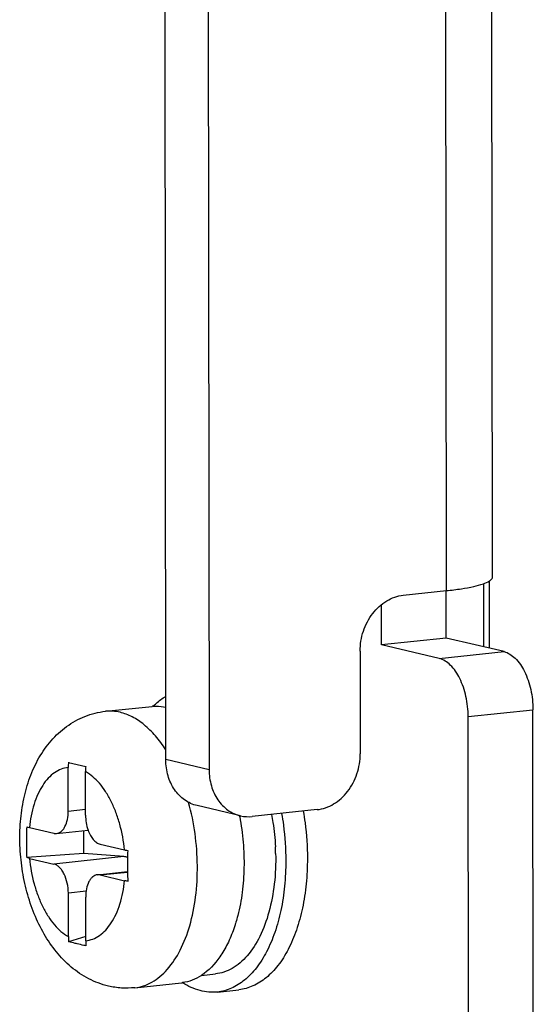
# Model space of a CAD drawing. Header units: millimetres. Extents: x 0 to 2731, y -3524 to -2222.
# Tile 155 of 221: x 2319 to 2329, y -3274 to -3255. Entities that reach past the tile are written whole.
import ezdxf

# ---------------------------------------------------------------- set-up
doc = ezdxf.new("R2010")
doc.units = ezdxf.units.MM
doc.header["$LTSCALE"] = 46.255
doc.layers.add('00_COMPONENTS', color=7, linetype='CONTINUOUS')

msp = doc.modelspace()

# ---------------------------------------------------------------- linework, layer by layer
at = {"layer": '00_COMPONENTS', "color": 7}
for p, q in [((2328.099, -3265.528), (2328.063, -3229.978)), ((2321.808, -3269.044), (2321.77, -3231.309)), ((2322.603, -3231.221), (2322.642, -3269.24)), ((2327.93, -3266.874), (2327.929, -3265.655)), ((2328.041, -3266.9), (2328.04, -3265.603)), ((2326.38, -3265.88), (2327.211, -3265.791)), ((2327.207, -3266.705), (2327.207, -3265.791)), ((2325.961, -3266.837), (2325.96, -3266.06)), ((2327.207, -3266.705), (2325.961, -3266.837)), ((2328.319, -3266.965), (2327.207, -3266.705)), ((2325.55, -3266.955), (2325.552, -3268.931)), ((2327.072, -3267.098), (2325.961, -3266.837)), ((2320.647, -3268.114), (2321.544, -3268.019)), ((2328.883, -3274.996), (2328.876, -3268.083)), ((2327.636, -3275.128), (2327.629, -3268.216)), ((2319.931, -3270.033), (2319.93, -3269.196)), ((2319.934, -3269.096), (2320.099, -3269.135)), ((2320.099, -3269.135), (2320.267, -3269.174)), ((2320.264, -3270.112), (2320.263, -3269.274)), ((2323.245, -3270.125), (2322.411, -3269.929)), ((2324.721, -3270.006), (2323.474, -3270.139)), ((2319.182, -3270.351), (2319.653, -3270.462)), ((2319.705, -3270.465), (2320.313, -3270.401)), ((2320.232, -3270.853), (2320.232, -3270.409)), ((2320.542, -3270.671), (2321.014, -3270.781)), ((2320.232, -3270.853), (2319.13, -3270.93)), ((2319.182, -3270.944), (2319.654, -3271.054)), ((2320.999, -3270.911), (2320.232, -3270.853)), ((2320.491, -3271.26), (2321.073, -3271.198)), ((2320.543, -3271.263), (2321.014, -3271.374)), ((2319.933, -3272.451), (2319.932, -3271.613)), ((2320.267, -3272.529), (2320.266, -3271.692)), ((2320.266, -3272.446), (2319.937, -3272.55)), ((2322.494, -3273.197), (2322.764, -3273.169)), ((2321.212, -3273.434), (2322.11, -3273.339)), ((2322.801, -3273.517), (2323.217, -3273.472))]:
    msp.add_line(p, q, dxfattribs=at)
at = {"layer": '00_COMPONENTS', "color": 4}
for p, q in [((2327.211, -3265.791), (2327.175, -3230.241)), ((2327.072, -3267.098), (2328.319, -3266.965)), ((2327.629, -3268.216), (2328.876, -3268.083)), ((2322.642, -3269.24), (2321.808, -3269.044)), ((2319.931, -3270.033), (2320.264, -3269.998)), ((2320.999, -3270.911), (2319.654, -3271.054)), ((2320.543, -3271.263), (2321.073, -3271.207)), ((2320.274, -3271.577), (2319.932, -3271.613))]:
    msp.add_line(p, q, dxfattribs=at)
at = {"layer": '00_COMPONENTS', "color": 7}
for centre, radius, start, end in [((2321.629, -3268.82), 0.806, 94.6824, 96.0705), ((2321.153, -3269.195), 1.223, 175.3432, 180.0511), ((2321.486, -3269.273), 1.223, 175.3432, 180.0511), ((2318.546, -3271.022), 4.766, 10.607, 10.8971), ((2319.314, -3270.95), 4.61, 1.2267, 2.85), ((2346.497, -3271.06), 25.424, 179.401, 180.311), ((2342.436, -3271.109), 21.363, 180.2384, 180.7445), ((2321.124, -3272.45), 1.192, 180.045, 184.8355), ((2321.458, -3272.528), 1.192, 180.045, 184.8355), ((2322.025, -3272.537), 0.806, 276.0706, 277.3964), ((2322.9, -3272.141), 1.423, 237.1594, 237.3895)]:
    msp.add_arc(centre, radius, start, end, dxfattribs=at)
msp.add_ellipse((2320.999, -3271.405), major_axis=(0.456, -0.27), ratio=0.911488, start_param=1.922043, end_param=2.066299, dxfattribs=at)
for points, knots in [([(2327.211, -3265.791), (2327.307, -3265.781), (2327.483, -3265.759), (2327.721, -3265.716), (2327.904, -3265.668), (2328.005, -3265.627), (2328.042, -3265.603)], [0, 0, 0, 0, 0.338112, 0.622695, 0.844761, 1, 1, 1, 1]), ([(2328.042, -3265.603), (2328.051, -3265.598), (2328.076, -3265.58), (2328.099, -3265.55), (2328.099, -3265.528)], [0, 0, 0, 0, 0.323819, 1, 1, 1, 1]), ([(2325.55, -3266.955), (2325.549, -3266.826), (2325.592, -3266.566), (2325.771, -3266.224), (2326.041, -3265.973), (2326.268, -3265.891), (2326.38, -3265.88)], [0, 0, 0, 0, 0.264651, 0.525492, 0.771711, 1, 1, 1, 1]), ([(2328.319, -3266.965), (2328.399, -3266.984), (2328.564, -3267.094), (2328.734, -3267.357), (2328.848, -3267.699), (2328.876, -3267.953), (2328.876, -3268.083)], [0, 0, 0, 0, 0.187081, 0.424702, 0.704279, 1, 1, 1, 1]), ([(2327.629, -3268.216), (2327.629, -3268.086), (2327.601, -3267.832), (2327.487, -3267.49), (2327.317, -3267.227), (2327.152, -3267.117), (2327.072, -3267.098)], [0, 0, 0, 0, 0.295721, 0.575298, 0.812919, 1, 1, 1, 1]), ([(2321.564, -3268.017), (2321.582, -3267.998), (2321.658, -3267.927), (2321.741, -3267.865), (2321.807, -3267.826)], [0, 0, 0, 0, 0.259749, 1, 1, 1, 1]), ([(2320.703, -3273.402), (2320.572, -3273.371), (2320.316, -3273.275), (2319.978, -3273.046), (2319.691, -3272.75), (2319.455, -3272.402), (2319.266, -3272.012), (2319.126, -3271.59), (2319.034, -3271.146), (2318.992, -3270.691), (2319.002, -3270.24), (2319.064, -3269.802), (2319.162, -3269.455), (2319.269, -3269.195), (2319.394, -3268.951), (2319.589, -3268.671), (2319.888, -3268.393), (2320.245, -3268.194), (2320.512, -3268.128), (2320.647, -3268.114)], [0, 0, 0, 0, 0.059599, 0.11915, 0.179293, 0.240908, 0.304557, 0.370214, 0.437273, 0.504742, 0.571519, 0.636689, 0.699782, 0.730593, 0.760987, 0.82088, 0.88038, 0.940067, 1, 1, 1, 1]), ([(2321.564, -3268.017), (2321.584, -3268.015), (2321.665, -3268.012), (2321.747, -3268.02), (2321.807, -3268.033)], [0, 0, 0, 0, 0.247502, 1, 1, 1, 1]), ([(2322.411, -3269.929), (2322.325, -3269.909), (2322.156, -3269.831), (2321.959, -3269.625), (2321.836, -3269.352), (2321.808, -3269.148), (2321.808, -3269.044)], [0, 0, 0, 0, 0.23093, 0.472127, 0.728909, 1, 1, 1, 1]), ([(2324.721, -3270.006), (2324.833, -3269.995), (2325.06, -3269.913), (2325.33, -3269.662), (2325.509, -3269.32), (2325.552, -3269.06), (2325.552, -3268.931)], [0, 0, 0, 0, 0.228289, 0.474508, 0.735349, 1, 1, 1, 1]), ([(2322.642, -3269.24), (2322.642, -3269.344), (2322.669, -3269.547), (2322.793, -3269.82), (2322.989, -3270.027), (2323.159, -3270.105), (2323.245, -3270.125)], [0, 0, 0, 0, 0.271091, 0.527873, 0.76907, 1, 1, 1, 1]), ([(2319.705, -3270.465), (2319.721, -3270.464), (2319.754, -3270.455), (2319.798, -3270.427), (2319.837, -3270.385), (2319.883, -3270.31), (2319.921, -3270.191), (2319.931, -3270.088), (2319.931, -3270.033)], [0, 0, 0, 0, 0.090832, 0.187472, 0.29424, 0.413318, 0.687749, 1, 1, 1, 1]), ([(2320.264, -3270.112), (2320.264, -3270.161), (2320.272, -3270.259), (2320.296, -3270.355), (2320.313, -3270.401)], [0, 0, 0, 0, 0.505754, 1, 1, 1, 1]), ([(2323.231, -3270.144), (2323.262, -3270.306), (2323.306, -3270.632), (2323.322, -3271.119), (2323.288, -3271.591), (2323.232, -3271.896), (2323.194, -3272.042)], [0, 0, 0, 0, 0.257947, 0.514526, 0.763715, 1, 1, 1, 1]), ([(2323.845, -3270.1), (2323.855, -3270.151), (2323.889, -3270.356), (2323.91, -3270.564), (2323.918, -3270.721)], [0, 0, 0, 0, 0.249436, 1, 1, 1, 1]), ([(2324.038, -3270.079), (2324.051, -3270.154), (2324.097, -3270.455), (2324.118, -3270.761), (2324.118, -3270.989)], [0, 0, 0, 0, 0.250231, 1, 1, 1, 1]), ([(2324.453, -3270.035), (2324.467, -3270.11), (2324.513, -3270.411), (2324.533, -3270.717), (2324.534, -3270.945)], [0, 0, 0, 0, 0.250231, 1, 1, 1, 1]), ([(2319.13, -3270.338), (2319.128, -3270.437), (2319.127, -3270.634), (2319.129, -3270.832), (2319.13, -3270.93)], [0, 0, 0, 0, 0.500239, 1, 1, 1, 1]), ([(2319.13, -3270.338), (2319.134, -3270.339), (2319.151, -3270.344), (2319.168, -3270.348), (2319.182, -3270.351)], [0, 0, 0, 0, 0.235917, 1, 1, 1, 1]), ([(2320.313, -3270.401), (2320.325, -3270.435), (2320.353, -3270.499), (2320.407, -3270.582), (2320.47, -3270.641), (2320.519, -3270.665), (2320.542, -3270.671)], [0, 0, 0, 0, 0.299398, 0.567591, 0.799959, 1, 1, 1, 1]), ([(2319.653, -3270.462), (2319.657, -3270.463), (2319.675, -3270.466), (2319.692, -3270.467), (2319.705, -3270.465)], [0, 0, 0, 0, 0.2545, 1, 1, 1, 1]), ([(2321.014, -3270.781), (2321.019, -3270.782), (2321.039, -3270.787), (2321.059, -3270.791), (2321.074, -3270.794)], [0, 0, 0, 0, 0.238349, 1, 1, 1, 1]), ([(2319.182, -3270.944), (2319.178, -3270.943), (2319.16, -3270.939), (2319.143, -3270.934), (2319.13, -3270.93)], [0, 0, 0, 0, 0.263987, 1, 1, 1, 1]), ([(2324.534, -3270.945), (2324.534, -3271.109), (2324.519, -3271.43), (2324.449, -3271.892), (2324.335, -3272.317), (2324.178, -3272.691), (2323.984, -3273.004), (2323.756, -3273.246), (2323.537, -3273.386), (2323.355, -3273.45), (2323.263, -3273.467), (2323.217, -3273.472)], [0, 0, 0, 0, 0.15955, 0.31225, 0.455402, 0.586961, 0.705884, 0.812513, 0.909035, 0.9549, 1, 1, 1, 1]), ([(2323.922, -3270.851), (2323.927, -3271.047), (2323.911, -3271.427), (2323.842, -3271.801), (2323.793, -3271.978)], [0, 0, 0, 0, 0.515907, 1, 1, 1, 1]), ([(2319.932, -3271.613), (2319.932, -3271.548), (2319.918, -3271.422), (2319.869, -3271.274), (2319.812, -3271.175), (2319.764, -3271.117), (2319.712, -3271.076), (2319.673, -3271.059), (2319.654, -3271.054)], [0, 0, 0, 0, 0.294945, 0.573854, 0.699077, 0.811711, 0.91141, 1, 1, 1, 1]), ([(2324.118, -3270.989), (2324.118, -3271.153), (2324.103, -3271.474), (2324.034, -3271.937), (2323.919, -3272.361), (2323.763, -3272.735), (2323.568, -3273.048), (2323.34, -3273.291), (2323.122, -3273.43), (2322.94, -3273.494), (2322.847, -3273.512), (2322.801, -3273.517)], [0, 0, 0, 0, 0.15955, 0.31225, 0.455402, 0.586961, 0.705884, 0.812513, 0.909035, 0.9549, 1, 1, 1, 1]), ([(2320.491, -3271.26), (2320.475, -3271.261), (2320.443, -3271.27), (2320.399, -3271.298), (2320.36, -3271.34), (2320.313, -3271.415), (2320.275, -3271.534), (2320.266, -3271.637), (2320.266, -3271.692)], [0, 0, 0, 0, 0.090832, 0.187472, 0.29424, 0.413318, 0.687749, 1, 1, 1, 1]), ([(2320.543, -3271.263), (2320.539, -3271.262), (2320.522, -3271.259), (2320.504, -3271.258), (2320.491, -3271.26)], [0, 0, 0, 0, 0.2545, 1, 1, 1, 1]), ([(2321.075, -3271.386), (2321.07, -3271.385), (2321.049, -3271.381), (2321.029, -3271.377), (2321.014, -3271.374)], [0, 0, 0, 0, 0.261549, 1, 1, 1, 1]), ([(2323.793, -3271.978), (2323.748, -3272.14), (2323.641, -3272.437), (2323.437, -3272.763), (2323.244, -3272.957), (2323.093, -3273.065), (2322.932, -3273.138), (2322.82, -3273.163), (2322.764, -3273.169)], [0, 0, 0, 0, 0.3024, 0.566338, 0.684481, 0.794666, 0.898925, 1, 1, 1, 1]), ([(2323.194, -3272.042), (2323.191, -3272.055), (2323.177, -3272.108), (2323.162, -3272.16), (2323.15, -3272.199)], [0, 0, 0, 0, 0.252881, 1, 1, 1, 1]), ([(2323.117, -3272.3), (2323.082, -3272.399), (2323.005, -3272.586), (2322.82, -3272.906), (2322.634, -3273.106), (2322.494, -3273.198)], [0, 0, 0, 0, 0.284345, 0.545752, 1, 1, 1, 1]), ([(2323.15, -3272.199), (2323.147, -3272.208), (2323.137, -3272.241), (2323.125, -3272.275), (2323.117, -3272.3)], [0, 0, 0, 0, 0.252103, 1, 1, 1, 1]), ([(2320.102, -3272.59), (2320.088, -3272.587), (2320.033, -3272.574), (2319.978, -3272.56), (2319.937, -3272.55)], [0, 0, 0, 0, 0.251904, 1, 1, 1, 1]), ([(2320.271, -3272.628), (2320.257, -3272.625), (2320.2, -3272.613), (2320.144, -3272.6), (2320.102, -3272.59)], [0, 0, 0, 0, 0.2521, 1, 1, 1, 1]), ([(2322.494, -3273.198), (2322.438, -3273.234), (2322.32, -3273.295), (2322.192, -3273.328), (2322.128, -3273.336)], [0, 0, 0, 0, 0.510093, 1, 1, 1, 1]), ([(2321.212, -3273.434), (2321.127, -3273.443), (2320.956, -3273.447), (2320.786, -3273.421), (2320.703, -3273.402)], [0, 0, 0, 0, 0.500523, 1, 1, 1, 1]), ([(2322.801, -3273.517), (2322.746, -3273.522), (2322.633, -3273.524), (2322.401, -3273.483), (2322.236, -3273.405), (2322.133, -3273.339)], [0, 0, 0, 0, 0.236945, 0.479622, 1, 1, 1, 1])]:
    msp.add_open_spline(points, degree=3, knots=knots, dxfattribs=at)
at = {"layer": '00_COMPONENTS', "color": 4}
for points, knots in [([(2320.927, -3268.133), (2320.88, -3268.122), (2320.787, -3268.107), (2320.693, -3268.109), (2320.647, -3268.114)], [0, 0, 0, 0, 0.504934, 1, 1, 1, 1]), ([(2321.808, -3268.853), (2321.748, -3268.76), (2321.621, -3268.588), (2321.404, -3268.372), (2321.174, -3268.216), (2321.008, -3268.152), (2320.927, -3268.133)], [0, 0, 0, 0, 0.287082, 0.548268, 0.784508, 1, 1, 1, 1]), ([(2319.93, -3269.196), (2319.883, -3269.2), (2319.789, -3269.222), (2319.658, -3269.294), (2319.538, -3269.401), (2319.431, -3269.541), (2319.341, -3269.71), (2319.24, -3269.978), (2319.198, -3270.199), (2319.182, -3270.351)], [0, 0, 0, 0, 0.094515, 0.193504, 0.300791, 0.41874, 0.548299, 0.68926, 1, 1, 1, 1]), ([(2321.014, -3270.781), (2320.997, -3270.615), (2320.952, -3270.37), (2320.852, -3270.061), (2320.761, -3269.85), (2320.655, -3269.661), (2320.504, -3269.456), (2320.364, -3269.331), (2320.263, -3269.274)], [0, 0, 0, 0, 0.288623, 0.427593, 0.560165, 0.684649, 0.799823, 1, 1, 1, 1]), ([(2321.212, -3273.434), (2321.269, -3273.428), (2321.383, -3273.403), (2321.547, -3273.33), (2321.701, -3273.222), (2321.899, -3273.028), (2322.109, -3272.701), (2322.288, -3272.226), (2322.397, -3271.676), (2322.429, -3271.08), (2322.384, -3270.468), (2322.302, -3270.064), (2322.248, -3269.866)], [0, 0, 0, 0, 0.041918, 0.085109, 0.130672, 0.179429, 0.288121, 0.412512, 0.550479, 0.697934, 0.849665, 1, 1, 1, 1]), ([(2319.182, -3270.944), (2319.199, -3271.11), (2319.244, -3271.355), (2319.344, -3271.664), (2319.435, -3271.875), (2319.541, -3272.064), (2319.692, -3272.269), (2319.832, -3272.394), (2319.933, -3272.451)], [0, 0, 0, 0, 0.288623, 0.427593, 0.560165, 0.684649, 0.799823, 1, 1, 1, 1]), ([(2320.267, -3272.529), (2320.313, -3272.525), (2320.407, -3272.503), (2320.539, -3272.431), (2320.659, -3272.324), (2320.765, -3272.184), (2320.856, -3272.015), (2320.957, -3271.747), (2320.999, -3271.526), (2321.014, -3271.374)], [0, 0, 0, 0, 0.094515, 0.193504, 0.300791, 0.41874, 0.548299, 0.68926, 1, 1, 1, 1])]:
    msp.add_open_spline(points, degree=3, knots=knots, dxfattribs=at)
at = {"layer": '00_COMPONENTS', "color": 7}
msp.add_open_spline([(2323.245, -3270.125), (2323.32, -3270.142), (2323.398, -3270.147), (2323.474, -3270.139)], degree=3, dxfattribs=at)

doc.saveas('drawing.dxf')
